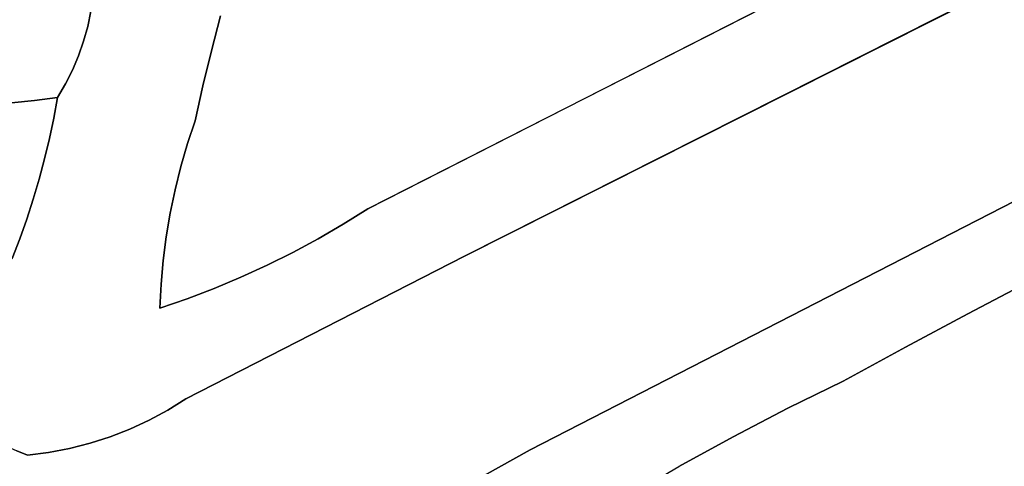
# Model space of a CAD drawing. Header units: inches. Extents: x 36.3 to 71.4, y 17.4 to 61.7.
# Tile 5 of 80: x 44.1 to 48.9, y 25.6 to 27.8. Entities that reach past the tile are written whole.
import ezdxf

# ---------------------------------------------------------------- set-up
doc = ezdxf.new("R2010")
doc.units = ezdxf.units.IN
doc.layers.add('SURFACES_FOR_SKETCHUP', color=7, linetype='Continuous')

msp = doc.modelspace()

# ---------------------------------------------------------------- linework, layer by layer
at = {"layer": 'SURFACES_FOR_SKETCHUP'}
for points, invisible_edges in [([(50.3881, 28.7183), (48.4555, 28.2064), (46.2615, 26.6365)], 3), ([(46.2615, 26.6365), (49.212, 27.0598), (50.3881, 28.7183)], 3), ([(45.0895, 27.7903), (45.7967, 26.8634), (46.1575, 28.3521)], 11), ([(46.1947, 28.3363), (46.1575, 28.3521), (45.7967, 26.8634)], 10), ([(46.2333, 28.324), (46.1947, 28.3363), (45.7967, 26.8634)], 10), ([(46.4397, 28.322), (45.7967, 26.8634), (46.4809, 28.3343)], 3), ([(47.8808, 27.9255), (46.4809, 28.3343), (45.7967, 26.8634)], 3), ([(46.2333, 28.324), (45.7967, 26.8634), (46.2731, 28.3155)], 3), ([(46.3975, 28.314), (45.7967, 26.8634), (46.4397, 28.322)], 3), ([(46.2731, 28.3155), (45.7967, 26.8634), (46.3139, 28.3109)], 3), ([(46.3555, 28.3103), (45.7967, 26.8634), (46.3975, 28.314)], 3), ([(46.3139, 28.3109), (45.7967, 26.8634), (46.3555, 28.3103)], 3), ([(47.8808, 27.9255), (46.2615, 26.6365), (48.4555, 28.2064)], 11), ([(44.4316, 27.668), (44.4514, 27.7395), (43.5659, 27.9296)], 10), ([(44.4664, 27.8123), (43.5659, 27.9296), (44.4514, 27.7395)], 3), ([(44.4316, 27.668), (43.5659, 27.9296), (44.085, 27.3731)], 11), ([(47.8808, 27.9255), (45.7967, 26.8634), (46.2615, 26.6365)], 10), ([(44.4514, 27.7395), (45.0457, 27.6228), (44.4664, 27.8123)], 3), ([(45.0895, 27.7903), (44.4664, 27.8123), (45.0457, 27.6228)], 3), ([(45.0895, 27.7903), (45.0457, 27.6228), (45.7967, 26.8634)], 10), ([(44.4316, 27.668), (45.0457, 27.6228), (44.4514, 27.7395)], 3), ([(44.4071, 27.5979), (44.4316, 27.668), (44.085, 27.3731)], 10), ([(44.4071, 27.5979), (45.0049, 27.4547), (44.4316, 27.668)], 3), ([(45.0457, 27.6228), (44.4316, 27.668), (45.0049, 27.4547)], 3), ([(45.0049, 27.4547), (45.7967, 26.8634), (45.0457, 27.6228)], 3), ([(44.378, 27.5295), (44.4071, 27.5979), (44.085, 27.3731)], 10), ([(44.378, 27.5295), (45.0049, 27.4547), (44.4071, 27.5979)], 3), ([(44.085, 27.3731), (44.1957, 27.3837), (44.378, 27.5295)], 10), ([(44.3444, 27.4631), (44.378, 27.5295), (44.1957, 27.3837)], 10), ([(44.3444, 27.4631), (44.9671, 27.2857), (44.378, 27.5295)], 3), ([(45.0049, 27.4547), (44.378, 27.5295), (44.9671, 27.2857)], 3), ([(44.3062, 27.3988), (44.3444, 27.4631), (44.1957, 27.3837)], 2), ([(44.3444, 27.4631), (44.3062, 27.3988), (44.2883, 27.2998)], 8), ([(44.2883, 27.2998), (44.9309, 27.1767), (44.3444, 27.4631)], 11), ([(44.9671, 27.2857), (44.3444, 27.4631), (44.9309, 27.1767)], 3), ([(44.9671, 27.2857), (45.7967, 26.8634), (45.0049, 27.4547)], 3), ([(44.2676, 27.2015), (44.1957, 27.3837), (44.085, 27.3731)], 9), ([(44.3062, 27.3988), (44.1957, 27.3837), (44.2883, 27.2998)], 2), ([(44.2676, 27.2015), (44.2883, 27.2998), (44.1957, 27.3837)], 10), ([(44.2184, 27.0066), (43.8634, 27.365), (43.6952, 26.8268)], 11), ([(43.8634, 27.365), (44.2184, 27.0066), (43.9741, 27.3668)], 3), ([(43.9741, 27.3668), (44.2443, 27.1037), (44.085, 27.3731)], 3), ([(44.2443, 27.1037), (43.9741, 27.3668), (44.2184, 27.0066)], 3), ([(44.2676, 27.2015), (44.085, 27.3731), (44.2443, 27.1037)], 3), ([(44.2676, 27.2015), (44.899, 27.0666), (44.2883, 27.2998)], 3), ([(44.9309, 27.1767), (44.2883, 27.2998), (44.899, 27.0666)], 3), ([(44.9671, 27.2857), (44.9309, 27.1767), (45.5588, 26.7205)], 10), ([(45.6789, 26.79), (44.9671, 27.2857), (45.5588, 26.7205)], 3), ([(45.7967, 26.8634), (44.9671, 27.2857), (45.6789, 26.79)], 3), ([(44.2443, 27.1037), (44.8713, 26.9553), (44.2676, 27.2015)], 3), ([(44.899, 27.0666), (44.2676, 27.2015), (44.8713, 26.9553)], 3), ([(44.9309, 27.1767), (44.899, 27.0666), (45.4367, 26.655)], 10), ([(45.4367, 26.655), (45.5588, 26.7205), (44.9309, 27.1767)], 10), ([(44.2184, 27.0066), (44.8713, 26.9553), (44.2443, 27.1037)], 3), ([(44.8713, 26.9553), (45.3126, 26.5934), (44.899, 27.0666)], 3), ([(45.4367, 26.655), (44.899, 27.0666), (45.3126, 26.5934)], 3), ([(49.212, 27.0598), (46.2615, 26.6365), (46.5757, 25.7069)], 3), ([(46.5757, 25.7069), (48.0799, 26.0371), (49.212, 27.0598)], 3), ([(48.3784, 26.2), (49.212, 27.0598), (48.0799, 26.0371)], 3), ([(48.6783, 26.3603), (49.212, 27.0598), (48.3784, 26.2)], 3), ([(48.9796, 26.518), (49.212, 27.0598), (48.6783, 26.3603)], 3), ([(44.2184, 27.0066), (43.6952, 26.8268), (44.1899, 26.9103)], 3), ([(44.1899, 26.9103), (44.848, 26.8431), (44.2184, 27.0066)], 3), ([(44.8713, 26.9553), (44.2184, 27.0066), (44.848, 26.8431)], 3), ([(44.848, 26.8431), (45.3126, 26.5934), (44.8713, 26.9553)], 3), ([(44.1587, 26.8148), (44.1899, 26.9103), (43.6952, 26.8268)], 10), ([(44.1587, 26.8148), (44.8289, 26.7301), (44.1899, 26.9103)], 3), ([(44.848, 26.8431), (44.1899, 26.9103), (44.8289, 26.7301)], 3), ([(45.6789, 26.79), (46.2615, 26.6365), (45.7967, 26.8634)], 3), ([(44.0887, 26.6263), (44.125, 26.7201), (43.6952, 26.8268)], 2), ([(44.1587, 26.8148), (43.6952, 26.8268), (44.125, 26.7201)], 3), ([(44.125, 26.7201), (44.8142, 26.6165), (44.1587, 26.8148)], 3), ([(44.8289, 26.7301), (44.1587, 26.8148), (44.8142, 26.6165)], 3), ([(44.8289, 26.7301), (45.1865, 26.5358), (44.848, 26.8431)], 3), ([(45.3126, 26.5934), (44.848, 26.8431), (45.1865, 26.5358)], 3), ([(45.5588, 26.7205), (46.2615, 26.6365), (45.6789, 26.79)], 3), ([(44.0887, 26.6263), (44.8038, 26.5022), (44.125, 26.7201)], 3), ([(44.8142, 26.6165), (44.125, 26.7201), (44.8038, 26.5022)], 3), ([(44.8142, 26.6165), (45.0586, 26.4822), (44.8289, 26.7301)], 3), ([(45.1865, 26.5358), (44.8289, 26.7301), (45.0586, 26.4822)], 3), ([(45.4367, 26.655), (46.2615, 26.6365), (45.5588, 26.7205)], 3), ([(44.3638, 25.7144), (44.0887, 26.6263), (44.014, 25.7497)], 11), ([(44.8038, 26.5022), (44.0887, 26.6263), (44.7978, 26.3875)], 3), ([(44.3638, 25.7144), (44.4625, 25.7393), (44.0887, 26.6263)], 10), ([(44.7978, 26.3875), (44.0887, 26.6263), (44.4625, 25.7393)], 11), ([(45.3126, 26.5934), (44.9234, 25.952), (45.4367, 26.655)], 3), ([(46.2615, 26.6365), (45.4367, 26.655), (44.9234, 25.952)], 3), ([(44.9234, 25.952), (45.9932, 25.3891), (46.2615, 26.6365)], 3), ([(46.2858, 25.5455), (46.2615, 26.6365), (45.9932, 25.3891)], 3), ([(46.5757, 25.7069), (46.2615, 26.6365), (46.2858, 25.5455)], 3), ([(44.8038, 26.5022), (44.929, 26.4328), (44.8142, 26.6165)], 3), ([(44.929, 26.4328), (45.0586, 26.4822), (44.8142, 26.6165)], 10), ([(45.1865, 26.5358), (44.9234, 25.952), (45.3126, 26.5934)], 3), ([(45.0586, 26.4822), (44.9234, 25.952), (45.1865, 26.5358)], 3), ([(44.7978, 26.3875), (44.929, 26.4328), (44.8038, 26.5022)], 2), ([(44.929, 26.4328), (44.9234, 25.952), (45.0586, 26.4822)], 3), ([(48.6783, 26.3603), (49.7828, 26.0037), (48.9796, 26.518)], 3), ([(44.5594, 25.7703), (44.7978, 26.3875), (44.4625, 25.7393)], 3), ([(44.5594, 25.7703), (44.6542, 25.8072), (44.7978, 26.3875)], 10), ([(44.7466, 25.8498), (44.7978, 26.3875), (44.6542, 25.8072)], 3), ([(44.7466, 25.8498), (44.8364, 25.8981), (44.7978, 26.3875)], 10), ([(44.929, 26.4328), (44.7978, 26.3875), (44.9234, 25.952)], 10), ([(44.8364, 25.8981), (44.9234, 25.952), (44.7978, 26.3875)], 10), ([(48.6783, 26.3603), (48.3784, 26.2), (49.1663, 24.7281)], 10), ([(49.1663, 24.7281), (49.8191, 25.8802), (48.6783, 26.3603)], 11), ([(49.8031, 25.9195), (48.6783, 26.3603), (49.8191, 25.8802)], 3), ([(49.7908, 25.9611), (48.6783, 26.3603), (49.8031, 25.9195)], 3), ([(49.7828, 26.0037), (48.6783, 26.3603), (49.7908, 25.9611)], 3), ([(48.0799, 26.0371), (48.7836, 24.6362), (48.3784, 26.2)], 3), ([(49.0382, 24.6995), (49.1663, 24.7281), (48.3784, 26.2)], 10), ([(48.9107, 24.6689), (49.0382, 24.6995), (48.3784, 26.2)], 10), ([(48.9107, 24.6689), (48.3784, 26.2), (48.7836, 24.6362)], 3), ([(47.8136, 25.9069), (48.0799, 26.0371), (46.5757, 25.7069)], 10), ([(47.8136, 25.9069), (48.5312, 24.5646), (48.0799, 26.0371)], 3), ([(48.6571, 24.6014), (48.0799, 26.0371), (48.5312, 24.5646)], 3), ([(48.7836, 24.6362), (48.0799, 26.0371), (48.6571, 24.6014)], 3), ([(44.8364, 25.8981), (45.4005, 25.0913), (44.9234, 25.952)], 3), ([(45.6981, 25.2377), (44.9234, 25.952), (45.4005, 25.0913)], 3), ([(45.9932, 25.3891), (44.9234, 25.952), (45.6981, 25.2377)], 3), ([(44.7466, 25.8498), (45.1004, 24.95), (44.8364, 25.8981)], 3), ([(45.4005, 25.0913), (44.8364, 25.8981), (45.1004, 24.95)], 3), ([(47.8136, 25.9069), (46.5757, 25.7069), (47.5506, 25.7705)], 3), ([(47.5506, 25.7705), (48.2813, 24.4849), (47.8136, 25.9069)], 3), ([(48.406, 24.5258), (47.8136, 25.9069), (48.2813, 24.4849)], 3), ([(48.5312, 24.5646), (47.8136, 25.9069), (48.406, 24.5258)], 3), ([(44.6542, 25.8072), (45.1004, 24.95), (44.7466, 25.8498)], 3), ([(44.5594, 25.7703), (45.1004, 24.95), (44.6542, 25.8072)], 3), ([(44.2636, 25.6954), (44.3638, 25.7144), (44.014, 25.7497)], 10), ([(44.0618, 25.7248), (44.2636, 25.6954), (44.014, 25.7497)], 3), ([(44.1113, 25.7024), (44.2636, 25.6954), (44.0618, 25.7248)], 3), ([(44.4625, 25.7393), (44.3638, 25.7144), (44.798, 24.8137)], 10), ([(44.5594, 25.7703), (44.4625, 25.7393), (44.798, 24.8137)], 10), ([(45.1004, 24.95), (44.5594, 25.7703), (44.798, 24.8137)], 3), ([(47.5506, 25.7705), (46.5757, 25.7069), (47.2908, 25.6279)], 3), ([(47.2908, 25.6279), (48.0608, 24.3995), (47.5506, 25.7705)], 3), ([(48.1573, 24.442), (47.5506, 25.7705), (48.0608, 24.3995)], 3), ([(48.2813, 24.4849), (47.5506, 25.7705), (48.1573, 24.442)], 3), ([(44.1621, 25.6827), (44.1113, 25.7024), (44.005, 24.544)], 10), ([(44.005, 24.544), (44.0648, 24.5544), (44.1621, 25.6827)], 10), ([(44.0648, 24.5544), (44.1254, 24.5586), (44.1621, 25.6827)], 10), ([(44.1621, 25.6827), (44.2636, 25.6954), (44.1113, 25.7024)], 2), ([(44.1254, 24.5586), (44.4933, 24.6826), (44.1621, 25.6827)], 11), ([(44.2636, 25.6954), (44.1621, 25.6827), (44.4933, 24.6826)], 10), ([(44.3638, 25.7144), (44.2636, 25.6954), (44.4933, 24.6826)], 10), ([(44.4933, 24.6826), (44.798, 24.8137), (44.3638, 25.7144)], 10), ([(46.2858, 25.5455), (46.6904, 25.3071), (46.5757, 25.7069)], 3), ([(46.961, 25.4541), (47.0345, 25.4792), (46.5757, 25.7069)], 10), ([(46.8896, 25.4243), (46.961, 25.4541), (46.5757, 25.7069)], 10), ([(46.7541, 25.3506), (46.5757, 25.7069), (46.6904, 25.3071)], 3), ([(46.8206, 25.3897), (46.5757, 25.7069), (46.7541, 25.3506)], 3), ([(46.8896, 25.4243), (46.5757, 25.7069), (46.8206, 25.3897)], 3), ([(47.2908, 25.6279), (46.5757, 25.7069), (47.0345, 25.4792)], 3)]:
    msp.add_3dface(points, dxfattribs=dict(at, invisible_edges=invisible_edges))

doc.saveas('drawing.dxf')
